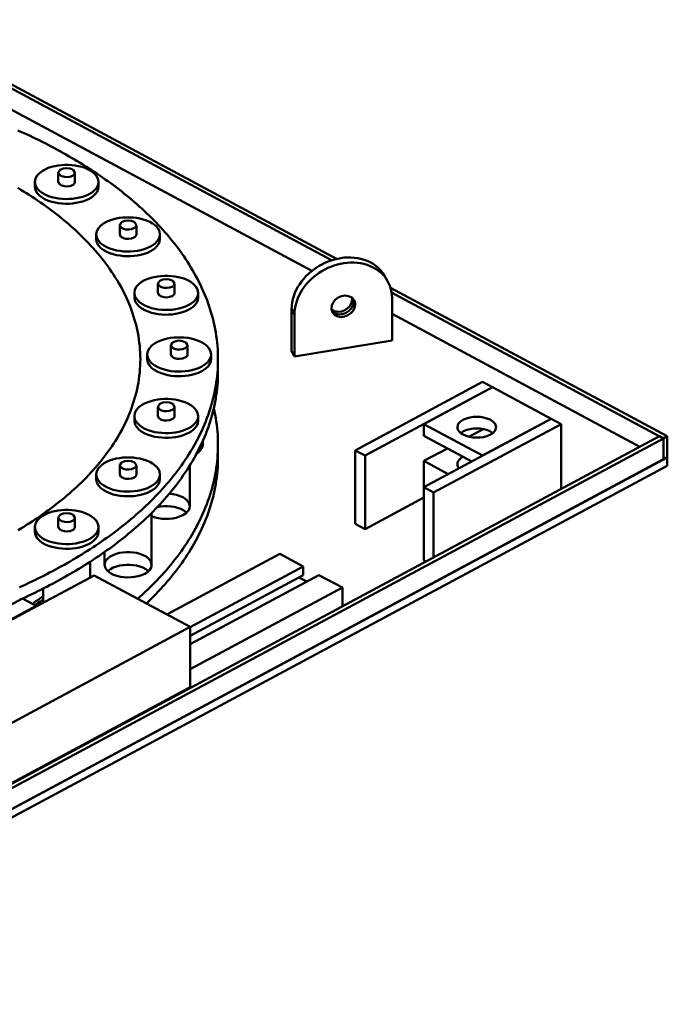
# Model space of a CAD drawing. Header units: millimetres. Extents: x 0 to 841, y 0 to 594.
# Tile 7 of 32: x 132 to 172, y 144 to 204. Entities that reach past the tile are written whole.
import ezdxf

# ---------------------------------------------------------------- set-up
doc = ezdxf.new("R2010")
doc.units = ezdxf.units.MM
doc.layers.add('VIS', color=7, linetype='CONTINUOUS', lineweight=50)

msp = doc.modelspace()

# ---------------------------------------------------------------- linework, layer by layer
at = {"layer": 'VIS'}
for points in [[(123.94, 204.498), (151.276, 189.822)], [(123.95, 204.235), (150.96, 189.734)], [(123.951, 202.944), (149.761, 189.086)], [(144, 183.672), (143.998, 183.877), (143.991, 184.081), (143.981, 184.286), (143.966, 184.491), (143.947, 184.695), (143.923, 184.898), (143.896, 185.101), (143.864, 185.304), (143.828, 185.506), (143.788, 185.707), (143.744, 185.907), (143.696, 186.106), (143.644, 186.305), (143.589, 186.502), (143.529, 186.698), (143.466, 186.893), (143.399, 187.087), (143.329, 187.28), (143.255, 187.471), (143.178, 187.661), (143.098, 187.849), (143.014, 188.036), (142.927, 188.222), (142.836, 188.406), (142.743, 188.589), (142.647, 188.77), (142.548, 188.949), (142.446, 189.127), (142.341, 189.303), (142.234, 189.478), (142.124, 189.651), (142.012, 189.822), (141.897, 189.992), (141.779, 190.16), (141.66, 190.327), (141.538, 190.492), (141.414, 190.655), (141.288, 190.816), (141.159, 190.976), (141.029, 191.134), (140.897, 191.291), (140.762, 191.446), (140.626, 191.599), (140.488, 191.751), (140.349, 191.901), (140.208, 192.05), (140.065, 192.197), (139.92, 192.342), (139.774, 192.486), (139.626, 192.628), (139.477, 192.769), (139.327, 192.908), (139.175, 193.045), (139.021, 193.182), (138.867, 193.316), (138.711, 193.449), (138.554, 193.581), (138.396, 193.711), (138.236, 193.84), (138.076, 193.968), (137.914, 194.094), (137.751, 194.218), (137.587, 194.341), (137.422, 194.463), (137.256, 194.584), (137.09, 194.703), (136.922, 194.821), (136.753, 194.937), (136.583, 195.052), (136.413, 195.166), (136.242, 195.279), (136.07, 195.39), (135.897, 195.5), (135.723, 195.609), (135.548, 195.716), (135.373, 195.823), (135.197, 195.928), (135.02, 196.032), (134.843, 196.134), (134.665, 196.236), (134.486, 196.336), (134.307, 196.436), (134.127, 196.534), (133.946, 196.631), (133.765, 196.726), (133.583, 196.821), (133.401, 196.915), (133.218, 197.007), (133.034, 197.099), (132.85, 197.189), (132.666, 197.278), (132.481, 197.366), (132.295, 197.454), (132.109, 197.54), (131.922, 197.625), (131.735, 197.709)], [(136.677, 194.543), (136.639, 194.748), (136.538, 194.932), (136.395, 195.085), (136.228, 195.212), (136.046, 195.315), (135.853, 195.399), (135.654, 195.466), (135.451, 195.517), (135.244, 195.555), (135.036, 195.579), (134.826, 195.591), (134.617, 195.591), (134.407, 195.579), (134.199, 195.555), (133.992, 195.517), (133.789, 195.466), (133.59, 195.399), (133.397, 195.315), (133.215, 195.212), (133.048, 195.085), (132.905, 194.932), (132.804, 194.748), (132.767, 194.543)], [(135.232, 195.117), (135.122, 195.286), (134.93, 195.367), (134.722, 195.391), (134.513, 195.367), (134.321, 195.286), (134.212, 195.117)], [(132.767, 194.543), (132.806, 194.334), (132.91, 194.149), (133.056, 193.994), (133.227, 193.866), (133.414, 193.763), (133.61, 193.68), (133.813, 193.614), (134.021, 193.563), (134.231, 193.527), (134.443, 193.504), (134.657, 193.494), (134.87, 193.497), (135.083, 193.512), (135.295, 193.54), (135.504, 193.581), (135.71, 193.638), (135.911, 193.71), (136.104, 193.801)], [(132.767, 194.543), (132.767, 194.256)], [(134.212, 195.117), (134.287, 194.973), (134.432, 194.892), (134.594, 194.852), (134.76, 194.844), (134.926, 194.866), (135.082, 194.923)], [(134.212, 195.117), (134.212, 194.543)], [(134.212, 194.543), (134.287, 194.4), (134.432, 194.318), (134.594, 194.278), (134.76, 194.27), (134.926, 194.292), (135.082, 194.35)], [(135.082, 194.923), (135.119, 194.945), (135.153, 194.971), (135.183, 195.001), (135.208, 195.035), (135.225, 195.075), (135.232, 195.117)], [(135.082, 194.35), (135.119, 194.371), (135.153, 194.397), (135.183, 194.427), (135.208, 194.462), (135.225, 194.501), (135.232, 194.543)], [(135.232, 195.117), (135.232, 194.543)], [(136.104, 193.801), (136.245, 193.885), (136.376, 193.984), (136.492, 194.098), (136.588, 194.231), (136.653, 194.381), (136.677, 194.543)], [(136.677, 194.543), (136.677, 194.256)], [(139.24, 183.672), (139.238, 183.876), (139.23, 184.08), (139.218, 184.285), (139.2, 184.488), (139.178, 184.692), (139.151, 184.894), (139.119, 185.097), (139.083, 185.298), (139.041, 185.498), (138.996, 185.697), (138.945, 185.896), (138.89, 186.093), (138.831, 186.288), (138.767, 186.483), (138.7, 186.676), (138.628, 186.867), (138.552, 187.057), (138.472, 187.246), (138.389, 187.432), (138.301, 187.617), (138.211, 187.801), (138.116, 187.982), (138.018, 188.162), (137.917, 188.34), (137.813, 188.516), (137.706, 188.69), (137.596, 188.862), (137.482, 189.032), (137.366, 189.201), (137.248, 189.367), (137.126, 189.532), (137.002, 189.695), (136.876, 189.855), (136.747, 190.014), (136.616, 190.171), (136.483, 190.326), (136.347, 190.48), (136.21, 190.631), (136.07, 190.781), (135.929, 190.928), (135.785, 191.074), (135.64, 191.218), (135.493, 191.36), (135.344, 191.501), (135.194, 191.639), (135.042, 191.776), (134.889, 191.911), (134.734, 192.045), (134.577, 192.177), (134.419, 192.307), (134.26, 192.435), (134.099, 192.562), (133.938, 192.687), (133.775, 192.811), (133.61, 192.932), (133.445, 193.053), (133.279, 193.172), (133.111, 193.289), (132.942, 193.404), (132.773, 193.519), (132.602, 193.631), (132.43, 193.743), (132.258, 193.852), (132.084, 193.961), (131.91, 194.068), (131.735, 194.173)], [(139.24, 183.672), (139.238, 183.876), (139.23, 184.08), (139.218, 184.285), (139.2, 184.488), (139.178, 184.692), (139.151, 184.894), (139.119, 185.097), (139.083, 185.298), (139.041, 185.498), (138.996, 185.697), (138.945, 185.896), (138.89, 186.093), (138.831, 186.288), (138.767, 186.483), (138.7, 186.676), (138.628, 186.867), (138.552, 187.057), (138.472, 187.246), (138.389, 187.432), (138.301, 187.617), (138.211, 187.801), (138.116, 187.982), (138.018, 188.162), (137.917, 188.34), (137.813, 188.516), (137.706, 188.69), (137.596, 188.862), (137.482, 189.032), (137.366, 189.201), (137.248, 189.367), (137.126, 189.532), (137.002, 189.695), (136.876, 189.855), (136.747, 190.014), (136.616, 190.171), (136.483, 190.326), (136.347, 190.48), (136.21, 190.631), (136.07, 190.781), (135.929, 190.928), (135.785, 191.074), (135.64, 191.218), (135.493, 191.36), (135.344, 191.501), (135.194, 191.639), (135.042, 191.776), (134.889, 191.911), (134.734, 192.045), (134.577, 192.177), (134.419, 192.307), (134.26, 192.435), (134.099, 192.562), (133.938, 192.687), (133.775, 192.811), (133.61, 192.932), (133.445, 193.053), (133.279, 193.172), (133.111, 193.289), (132.942, 193.404), (132.773, 193.519), (132.602, 193.631), (132.43, 193.743), (132.258, 193.852), (132.084, 193.961), (131.91, 194.068), (131.735, 194.173)], [(132.767, 194.256), (132.806, 194.048), (132.91, 193.862), (133.056, 193.707), (133.227, 193.58), (133.414, 193.476), (133.61, 193.393), (133.813, 193.327), (134.021, 193.276), (134.231, 193.24), (134.443, 193.217), (134.657, 193.207), (134.87, 193.21), (135.083, 193.225), (135.295, 193.253), (135.504, 193.294), (135.71, 193.351), (135.911, 193.423), (136.104, 193.514)], [(136.104, 193.514), (136.245, 193.598), (136.376, 193.697), (136.492, 193.812), (136.588, 193.944), (136.653, 194.095), (136.677, 194.256)], [(140.444, 191.324), (140.406, 191.53), (140.305, 191.713), (140.163, 191.867), (139.995, 191.993), (139.813, 192.096), (139.62, 192.18), (139.421, 192.247), (139.218, 192.298), (139.011, 192.336), (138.803, 192.36), (138.594, 192.372), (138.384, 192.372), (138.174, 192.36), (137.966, 192.336), (137.759, 192.298), (137.556, 192.247), (137.357, 192.18), (137.164, 192.096), (136.982, 191.993), (136.815, 191.867), (136.672, 191.713), (136.571, 191.53), (136.534, 191.324)], [(138.999, 191.898), (138.889, 192.067), (138.697, 192.148), (138.489, 192.172), (138.281, 192.148), (138.088, 192.067), (137.979, 191.898)], [(137.979, 191.898), (138.054, 191.755), (138.199, 191.673), (138.361, 191.633), (138.527, 191.625), (138.693, 191.647), (138.849, 191.704)], [(137.979, 191.898), (137.979, 191.324)], [(138.849, 191.704), (138.886, 191.726), (138.92, 191.752), (138.951, 191.782), (138.976, 191.817), (138.993, 191.856), (138.999, 191.898)], [(138.999, 191.898), (138.999, 191.324)], [(136.534, 191.324), (136.573, 191.116), (136.677, 190.93), (136.823, 190.775), (136.994, 190.648), (137.181, 190.544), (137.377, 190.461), (137.58, 190.395), (137.788, 190.344), (137.998, 190.308), (138.21, 190.285), (138.424, 190.275), (138.637, 190.278), (138.85, 190.293), (139.062, 190.321), (139.271, 190.362), (139.477, 190.419), (139.678, 190.491), (139.871, 190.582)], [(136.534, 191.324), (136.534, 191.037)], [(136.534, 191.037), (136.573, 190.829), (136.677, 190.643), (136.823, 190.488), (136.994, 190.361), (137.181, 190.257), (137.377, 190.174), (137.58, 190.108), (137.788, 190.058), (137.998, 190.021), (138.21, 189.998), (138.424, 189.988), (138.637, 189.991), (138.85, 190.006), (139.062, 190.034), (139.271, 190.076), (139.477, 190.132), (139.678, 190.204), (139.871, 190.295)], [(137.979, 191.324), (138.054, 191.181), (138.199, 191.099), (138.361, 191.059), (138.527, 191.051), (138.693, 191.073), (138.849, 191.131)], [(138.849, 191.131), (138.886, 191.153), (138.92, 191.178), (138.951, 191.208), (138.976, 191.243), (138.993, 191.282), (138.999, 191.324)], [(139.871, 190.582), (140.012, 190.666), (140.143, 190.765), (140.26, 190.88), (140.355, 191.012), (140.42, 191.163), (140.444, 191.324)], [(139.871, 190.295), (140.012, 190.379), (140.143, 190.478), (140.26, 190.593), (140.355, 190.726), (140.42, 190.876), (140.444, 191.037)], [(140.444, 191.324), (140.444, 191.037)], [(154.219, 188.778), (154.109, 188.951), (153.982, 189.112), (153.839, 189.259), (153.683, 189.392), (153.515, 189.51), (153.338, 189.613), (153.152, 189.7), (152.96, 189.772), (152.763, 189.828), (152.562, 189.87), (152.359, 189.897), (152.154, 189.91), (151.949, 189.911), (151.744, 189.898), (151.54, 189.873), (151.339, 189.836), (151.139, 189.787), (150.943, 189.728), (150.75, 189.658), (150.561, 189.578), (150.377, 189.488), (150.198, 189.388), (150.024, 189.279), (149.856, 189.16), (149.695, 189.033), (149.541, 188.898), (149.395, 188.754), (149.257, 188.602), (149.128, 188.442), (149.009, 188.275), (148.901, 188.101), (148.803, 187.921), (148.718, 187.734), (148.647, 187.542), (148.589, 187.345), (148.547, 187.144), (148.52, 186.941), (148.512, 186.736)], [(154.398, 188.464), (154.288, 188.637), (154.161, 188.797), (154.018, 188.945), (153.862, 189.078), (153.695, 189.196), (153.517, 189.299), (153.331, 189.386), (153.139, 189.458), (152.942, 189.514), (152.741, 189.556), (152.538, 189.583), (152.333, 189.596), (152.128, 189.596), (151.923, 189.584), (151.72, 189.559), (151.518, 189.522), (151.318, 189.473), (151.122, 189.414), (150.929, 189.344), (150.74, 189.264), (150.556, 189.173), (150.377, 189.074), (150.203, 188.964), (150.036, 188.846), (149.875, 188.719), (149.721, 188.583), (149.574, 188.44), (149.436, 188.288), (149.308, 188.128), (149.188, 187.961), (149.08, 187.787), (148.983, 187.606), (148.898, 187.42), (148.826, 187.228), (148.768, 187.031), (148.726, 186.83), (148.7, 186.627), (148.691, 186.422)], [(142.782, 187.736), (142.744, 187.941), (142.643, 188.125), (142.501, 188.278), (142.334, 188.405), (142.151, 188.508), (141.959, 188.592), (141.76, 188.659), (141.557, 188.71), (141.35, 188.747), (141.142, 188.772), (140.932, 188.784), (140.722, 188.784), (140.513, 188.772), (140.304, 188.747), (140.098, 188.71), (139.894, 188.659), (139.695, 188.592), (139.503, 188.508), (139.321, 188.405), (139.153, 188.278), (139.011, 188.125), (138.91, 187.941), (138.872, 187.736)], [(141.337, 188.31), (141.228, 188.479), (141.035, 188.56), (140.827, 188.584), (140.619, 188.56), (140.427, 188.479), (140.317, 188.31)], [(154.398, 188.464), (154.219, 188.778)], [(140.317, 188.31), (140.393, 188.166), (140.537, 188.084), (140.699, 188.045), (140.866, 188.037), (141.031, 188.059), (141.188, 188.116)], [(140.317, 188.31), (140.317, 187.736)], [(141.188, 188.116), (141.225, 188.138), (141.259, 188.164), (141.289, 188.194), (141.314, 188.228), (141.331, 188.268), (141.337, 188.31)], [(141.337, 188.31), (141.337, 187.736)], [(154.672, 187.405), (154.665, 187.59), (154.643, 187.772), (154.605, 187.953), (154.551, 188.129), (154.482, 188.3), (154.398, 188.464)], [(154.578, 188.049), (171.547, 178.939)], [(138.872, 187.736), (138.911, 187.527), (139.015, 187.342), (139.162, 187.187), (139.333, 187.059), (139.519, 186.956), (139.716, 186.873), (139.919, 186.807), (140.126, 186.756), (140.337, 186.72), (140.549, 186.697), (140.762, 186.687), (140.976, 186.689), (141.189, 186.705), (141.4, 186.733), (141.61, 186.774), (141.816, 186.83), (142.016, 186.903), (142.21, 186.994)], [(138.872, 187.736), (138.872, 187.449)], [(138.872, 187.449), (138.911, 187.24), (139.015, 187.055), (139.162, 186.9), (139.333, 186.773), (139.519, 186.669), (139.716, 186.586), (139.919, 186.52), (140.126, 186.469), (140.337, 186.433), (140.549, 186.41), (140.762, 186.4), (140.976, 186.403), (141.189, 186.418), (141.4, 186.446), (141.61, 186.487), (141.816, 186.544), (142.016, 186.616), (142.21, 186.707)], [(140.317, 187.736), (140.393, 187.593), (140.537, 187.511), (140.699, 187.471), (140.866, 187.463), (141.031, 187.485), (141.188, 187.542)], [(141.188, 187.542), (141.225, 187.564), (141.259, 187.59), (141.289, 187.62), (141.314, 187.655), (141.331, 187.694), (141.337, 187.736)], [(142.21, 186.994), (142.35, 187.078), (142.481, 187.177), (142.598, 187.291), (142.694, 187.424), (142.759, 187.574), (142.782, 187.736)], [(142.21, 186.707), (142.35, 186.791), (142.481, 186.89), (142.598, 187.005), (142.694, 187.137), (142.759, 187.287), (142.782, 187.449)], [(142.782, 187.736), (142.782, 187.449)], [(151.017, 186.534), (150.953, 186.741), (150.973, 186.956), (151.062, 187.154), (151.201, 187.321), (151.376, 187.45), (151.576, 187.535), (151.79, 187.57), (152.006, 187.545), (152.201, 187.453), (152.346, 187.293)], [(150.957, 186.708), (151.145, 186.606), (151.356, 186.571), (151.57, 186.596), (151.771, 186.671), (151.949, 186.79), (152.096, 186.948), (152.196, 187.137), (152.234, 187.348)], [(152.234, 187.348), (152.234, 187.362), (152.233, 187.376), (152.232, 187.391), (152.231, 187.405), (152.229, 187.419), (152.227, 187.433)], [(152.323, 187.191), (152.323, 187.221), (152.32, 187.251), (152.316, 187.28), (152.311, 187.31), (152.303, 187.339), (152.294, 187.367)], [(152.346, 187.293), (152.367, 187.253), (152.383, 187.211), (152.397, 187.168), (152.406, 187.124), (152.411, 187.079), (152.413, 187.034)], [(154.645, 187.755), (171.306, 178.81)], [(154.672, 184.824), (154.672, 187.405)], [(148.691, 186.422), (148.512, 186.736)], [(148.512, 186.736), (148.512, 184.154)], [(150.98, 186.617), (151.158, 186.48), (151.376, 186.419), (151.602, 186.427), (151.818, 186.494), (152.012, 186.611), (152.171, 186.772), (152.282, 186.969), (152.323, 187.191)], [(152.413, 187.034), (152.376, 186.826), (152.279, 186.639), (152.136, 186.483), (151.962, 186.363), (151.765, 186.286), (151.556, 186.257), (151.346, 186.285), (151.157, 186.377), (151.017, 186.534)], [(148.691, 186.422), (148.691, 183.84)], [(154.672, 186.449), (169.864, 178.293)], [(143.575, 183.958), (143.537, 184.164), (143.436, 184.347), (143.294, 184.501), (143.127, 184.627), (142.944, 184.731), (142.752, 184.814), (142.553, 184.881), (142.349, 184.932), (142.143, 184.97), (141.934, 184.994), (141.725, 185.007), (141.515, 185.007), (141.306, 184.994), (141.097, 184.97), (140.891, 184.932), (140.687, 184.881), (140.488, 184.814), (140.296, 184.731), (140.113, 184.627), (139.946, 184.501), (139.804, 184.347), (139.703, 184.164), (139.665, 183.958)], [(142.13, 184.532), (142.021, 184.702), (141.828, 184.782), (141.62, 184.806), (141.412, 184.782), (141.219, 184.702), (141.11, 184.532)], [(141.11, 184.532), (141.185, 184.389), (141.33, 184.307), (141.492, 184.267), (141.659, 184.259), (141.824, 184.281), (141.981, 184.338)], [(141.11, 184.532), (141.11, 183.958)], [(141.981, 184.338), (142.017, 184.36), (142.051, 184.386), (142.082, 184.416), (142.107, 184.451), (142.124, 184.49), (142.13, 184.532)], [(142.13, 184.532), (142.13, 183.958)], [(148.691, 183.84), (154.672, 184.824)], [(131.743, 173.175), (131.918, 173.28), (132.092, 173.387), (132.265, 173.496), (132.438, 173.605), (132.609, 173.717), (132.78, 173.829), (132.949, 173.944), (133.118, 174.059), (133.285, 174.176), (133.452, 174.295), (133.617, 174.415), (133.781, 174.537), (133.944, 174.661), (134.106, 174.786), (134.266, 174.913), (134.425, 175.041), (134.583, 175.171), (134.739, 175.303), (134.894, 175.436), (135.047, 175.571), (135.199, 175.708), (135.349, 175.847), (135.498, 175.987), (135.644, 176.129), (135.79, 176.273), (135.933, 176.419), (136.074, 176.567), (136.214, 176.716), (136.351, 176.868), (136.486, 177.021), (136.619, 177.176), (136.75, 177.333), (136.879, 177.492), (137.005, 177.652), (137.129, 177.815), (137.25, 177.979), (137.369, 178.146), (137.485, 178.314), (137.598, 178.485), (137.708, 178.657), (137.815, 178.831), (137.919, 179.007), (138.02, 179.184), (138.118, 179.364), (138.212, 179.545), (138.303, 179.728), (138.39, 179.913), (138.473, 180.1), (138.553, 180.288), (138.629, 180.478), (138.7, 180.669), (138.768, 180.862), (138.831, 181.057), (138.891, 181.252), (138.945, 181.449), (138.996, 181.647), (139.042, 181.846), (139.083, 182.047), (139.119, 182.248), (139.151, 182.45), (139.178, 182.652), (139.2, 182.855), (139.218, 183.059), (139.23, 183.263), (139.238, 183.467), (139.24, 183.672)], [(131.743, 173.175), (131.918, 173.28), (132.092, 173.387), (132.265, 173.496), (132.438, 173.605), (132.609, 173.717), (132.78, 173.829), (132.949, 173.944), (133.118, 174.059), (133.285, 174.176), (133.452, 174.295), (133.617, 174.415), (133.781, 174.537), (133.944, 174.661), (134.106, 174.786), (134.266, 174.913), (134.425, 175.041), (134.583, 175.171), (134.739, 175.303), (134.894, 175.436), (135.047, 175.571), (135.199, 175.708), (135.349, 175.847), (135.498, 175.987), (135.644, 176.129), (135.79, 176.273), (135.933, 176.419), (136.074, 176.567), (136.214, 176.716), (136.351, 176.868), (136.486, 177.021), (136.619, 177.176), (136.75, 177.333), (136.879, 177.492), (137.005, 177.652), (137.129, 177.815), (137.25, 177.979), (137.369, 178.146), (137.485, 178.314), (137.598, 178.485), (137.708, 178.657), (137.815, 178.831), (137.919, 179.007), (138.02, 179.184), (138.118, 179.364), (138.212, 179.545), (138.303, 179.728), (138.39, 179.913), (138.473, 180.1), (138.553, 180.288), (138.629, 180.478), (138.7, 180.669), (138.768, 180.862), (138.831, 181.057), (138.891, 181.252), (138.945, 181.449), (138.996, 181.647), (139.042, 181.846), (139.083, 182.047), (139.119, 182.248), (139.151, 182.45), (139.178, 182.652), (139.2, 182.855), (139.218, 183.059), (139.23, 183.263), (139.238, 183.467), (139.24, 183.672)], [(134.042, 170.764), (134.223, 170.862), (134.404, 170.961), (134.584, 171.061), (134.763, 171.163), (134.942, 171.266), (135.12, 171.37), (135.297, 171.475), (135.474, 171.581), (135.65, 171.689), (135.825, 171.798), (135.999, 171.908), (136.172, 172.02), (136.345, 172.132), (136.517, 172.246), (136.688, 172.361), (136.858, 172.478), (137.027, 172.596), (137.195, 172.715), (137.362, 172.836), (137.528, 172.958), (137.694, 173.081), (137.858, 173.206), (138.021, 173.332), (138.183, 173.46), (138.343, 173.589), (138.503, 173.72), (138.661, 173.852), (138.818, 173.985), (138.974, 174.12), (139.129, 174.257), (139.282, 174.394), (139.434, 174.534), (139.584, 174.675), (139.733, 174.818), (139.88, 174.962), (140.026, 175.108), (140.17, 175.255), (140.313, 175.404), (140.454, 175.554), (140.593, 175.707), (140.73, 175.86), (140.865, 176.016), (140.999, 176.173), (141.131, 176.332), (141.26, 176.492), (141.387, 176.654), (141.513, 176.818), (141.636, 176.983), (141.757, 177.151), (141.875, 177.319), (141.991, 177.49), (142.105, 177.662), (142.216, 177.835), (142.324, 178.011), (142.43, 178.188), (142.533, 178.367), (142.633, 178.547), (142.73, 178.729), (142.824, 178.912), (142.915, 179.097), (143.003, 179.283), (143.088, 179.471), (143.169, 179.661), (143.247, 179.852), (143.322, 180.044), (143.393, 180.237), (143.46, 180.432), (143.524, 180.628), (143.584, 180.825), (143.64, 181.024), (143.693, 181.223), (143.741, 181.423), (143.786, 181.625), (143.826, 181.827), (143.862, 182.03), (143.894, 182.234), (143.922, 182.438), (143.946, 182.643), (143.965, 182.848), (143.981, 183.053), (143.991, 183.259), (143.998, 183.465), (144, 183.672)], [(139.24, 183.672), (139.24, 183.672)], [(139.665, 183.958), (139.704, 183.75), (139.808, 183.564), (139.954, 183.409), (140.126, 183.282), (140.312, 183.178), (140.509, 183.095), (140.712, 183.029), (140.919, 182.979), (141.13, 182.942), (141.342, 182.919), (141.555, 182.909), (141.769, 182.912), (141.982, 182.927), (142.193, 182.955), (142.403, 182.997), (142.608, 183.053), (142.809, 183.125), (143.002, 183.216)], [(139.665, 183.958), (139.665, 183.672)], [(139.665, 183.672), (139.704, 183.463), (139.808, 183.277), (139.954, 183.122), (140.126, 182.995), (140.312, 182.891), (140.509, 182.808), (140.712, 182.742), (140.919, 182.692), (141.13, 182.655), (141.342, 182.633), (141.555, 182.623), (141.769, 182.625), (141.982, 182.64), (142.193, 182.668), (142.403, 182.71), (142.608, 182.766), (142.809, 182.838), (143.002, 182.929)], [(141.11, 183.958), (141.185, 183.815), (141.33, 183.733), (141.492, 183.693), (141.659, 183.685), (141.824, 183.707), (141.981, 183.765)], [(141.981, 183.765), (142.017, 183.787), (142.051, 183.812), (142.082, 183.842), (142.107, 183.877), (142.124, 183.916), (142.13, 183.958)], [(143.002, 183.216), (143.143, 183.3), (143.274, 183.399), (143.391, 183.514), (143.487, 183.647), (143.552, 183.797), (143.575, 183.958)], [(143.002, 182.929), (143.143, 183.014), (143.274, 183.112), (143.391, 183.227), (143.487, 183.36), (143.552, 183.51), (143.575, 183.672)], [(143.575, 183.958), (143.575, 183.672)], [(144, 183.672), (144, 182.897)], [(148.691, 183.84), (148.512, 184.154)], [(134.042, 169.989), (134.223, 170.087), (134.404, 170.187), (134.584, 170.287), (134.763, 170.389), (134.942, 170.491), (135.12, 170.595), (135.297, 170.701), (135.474, 170.807), (135.65, 170.915), (135.825, 171.023), (135.999, 171.134), (136.172, 171.245), (136.345, 171.358), (136.517, 171.472), (136.688, 171.587), (136.858, 171.704), (137.027, 171.822), (137.195, 171.941), (137.362, 172.062), (137.528, 172.184), (137.694, 172.307), (137.858, 172.432), (138.021, 172.558), (138.183, 172.686), (138.343, 172.815), (138.503, 172.945), (138.661, 173.077), (138.818, 173.211), (138.974, 173.346), (139.129, 173.482), (139.282, 173.62), (139.434, 173.76), (139.584, 173.901), (139.733, 174.043), (139.88, 174.187), (140.026, 174.333), (140.17, 174.48), (140.313, 174.629), (140.454, 174.78), (140.593, 174.932), (140.73, 175.086), (140.865, 175.241), (140.999, 175.399), (141.131, 175.557), (141.26, 175.718), (141.387, 175.88), (141.513, 176.044), (141.636, 176.209), (141.757, 176.376), (141.875, 176.545), (141.991, 176.715), (142.105, 176.887), (142.216, 177.061), (142.324, 177.236), (142.43, 177.413), (142.533, 177.592), (142.633, 177.772), (142.73, 177.954), (142.824, 178.138), (142.915, 178.322), (143.003, 178.509), (143.088, 178.697), (143.169, 178.886), (143.247, 179.077), (143.322, 179.269), (143.393, 179.463), (143.46, 179.658), (143.524, 179.854), (143.584, 180.051), (143.64, 180.249), (143.693, 180.449), (143.741, 180.649), (143.786, 180.85), (143.826, 181.053), (143.862, 181.255), (143.894, 181.459), (143.922, 181.663), (143.946, 181.868), (143.965, 182.073), (143.981, 182.279), (143.991, 182.485), (143.998, 182.691), (144, 182.897)], [(160.226, 182.269), (152.412, 178.074)], [(160.827, 181.946), (153.014, 177.751)], [(160.827, 181.946), (156.62, 179.688)], [(160.226, 182.269), (160.827, 181.946)], [(160.827, 181.946), (164.433, 180.01)], [(142.782, 180.181), (142.744, 180.386), (142.643, 180.569), (142.501, 180.723), (142.334, 180.85), (142.151, 180.953), (141.959, 181.037), (141.76, 181.103), (141.557, 181.155), (141.35, 181.192), (141.142, 181.217), (140.932, 181.229), (140.722, 181.229), (140.513, 181.217), (140.304, 181.192), (140.098, 181.155), (139.894, 181.103), (139.695, 181.037), (139.503, 180.953), (139.321, 180.85), (139.153, 180.723), (139.011, 180.569), (138.91, 180.386), (138.872, 180.181)], [(141.337, 180.754), (141.228, 180.924), (141.035, 181.004), (140.827, 181.028), (140.619, 181.004), (140.427, 180.924), (140.317, 180.754)], [(140.317, 180.754), (140.393, 180.611), (140.537, 180.529), (140.699, 180.489), (140.866, 180.481), (141.031, 180.504), (141.188, 180.561)], [(140.317, 180.754), (140.317, 180.181)], [(141.188, 180.561), (141.225, 180.583), (141.259, 180.608), (141.289, 180.638), (141.314, 180.673), (141.331, 180.712), (141.337, 180.754)], [(141.337, 180.754), (141.337, 180.181)], [(144, 178.422), (143.998, 178.628), (143.991, 178.833), (143.981, 179.037), (143.966, 179.242), (143.946, 179.446), (143.923, 179.65), (143.895, 179.853), (143.864, 180.056), (143.828, 180.258), (143.788, 180.459), (143.744, 180.66)], [(138.872, 180.181), (138.911, 179.972), (139.015, 179.786), (139.162, 179.631), (139.333, 179.504), (139.519, 179.401), (139.716, 179.317), (139.919, 179.251), (140.126, 179.201), (140.337, 179.165), (140.549, 179.142), (140.762, 179.132), (140.976, 179.134), (141.189, 179.149), (141.4, 179.177), (141.61, 179.219), (141.816, 179.275), (142.016, 179.348), (142.21, 179.439)], [(138.872, 180.181), (138.872, 179.894)], [(140.317, 180.181), (140.393, 180.037), (140.537, 179.955), (140.699, 179.916), (140.866, 179.908), (141.031, 179.93), (141.188, 179.987)], [(141.188, 179.987), (141.225, 180.009), (141.259, 180.035), (141.289, 180.065), (141.314, 180.099), (141.331, 180.139), (141.337, 180.181)], [(142.21, 179.439), (142.35, 179.523), (142.481, 179.621), (142.598, 179.736), (142.694, 179.869), (142.759, 180.019), (142.782, 180.181)], [(142.782, 180.181), (142.782, 179.894)], [(158.675, 179.494), (158.734, 179.693), (158.874, 179.848), (159.051, 179.96), (159.245, 180.039), (159.448, 180.092), (159.656, 180.123), (159.865, 180.133), (160.075, 180.123), (160.283, 180.092), (160.485, 180.039), (160.68, 179.96), (160.856, 179.848), (160.996, 179.693), (161.055, 179.494)], [(138.872, 179.894), (138.911, 179.685), (139.015, 179.5), (139.162, 179.344), (139.333, 179.217), (139.519, 179.114), (139.716, 179.03), (139.919, 178.964), (140.126, 178.914), (140.337, 178.878), (140.549, 178.855), (140.762, 178.845), (140.976, 178.847), (141.189, 178.862), (141.4, 178.89), (141.61, 178.932), (141.816, 178.988), (142.016, 179.061), (142.21, 179.152)], [(142.21, 179.152), (142.35, 179.236), (142.481, 179.334), (142.598, 179.449), (142.694, 179.582), (142.759, 179.732), (142.782, 179.894)], [(164.433, 180.01), (156.62, 175.815)], [(156.62, 178.97), (156.62, 179.688)], [(156.62, 179.688), (160.226, 177.751)], [(165.034, 179.688), (157.221, 175.493)], [(159.024, 179.042), (158.938, 179.093), (158.859, 179.153), (158.787, 179.223), (158.729, 179.304), (158.69, 179.395), (158.675, 179.494)], [(161.055, 179.494), (160.995, 179.293), (160.852, 179.137), (160.672, 179.024), (160.475, 178.945), (160.269, 178.893), (160.058, 178.863), (159.846, 178.855), (159.634, 178.867), (159.424, 178.901), (159.219, 178.958), (159.024, 179.042)], [(164.433, 180.01), (160.226, 177.751)], [(164.433, 180.01), (165.034, 179.688)], [(165.034, 175.7), (165.034, 179.688)], [(110, 146.153), (171.066, 178.939)], [(156.62, 178.97), (159.558, 177.393)], [(158.88, 179.135), (159.057, 179.246), (159.25, 179.324), (159.451, 179.376), (159.657, 179.406), (159.865, 179.416), (160.073, 179.406), (160.279, 179.376), (160.481, 179.324), (160.674, 179.246), (160.85, 179.135)], [(160.265, 179.379), (159.389, 178.908)], [(171.066, 178.939), (171.306, 178.81)], [(171.306, 178.81), (171.547, 178.939)], [(171.547, 177.648), (171.547, 178.939)], [(110.24, 146.024), (171.306, 178.81)], [(139.085, 168.968), (139.239, 169.106), (139.392, 169.246), (139.543, 169.388), (139.694, 169.53), (139.842, 169.675), (139.989, 169.821), (140.135, 169.969), (140.278, 170.118), (140.42, 170.269), (140.561, 170.422), (140.699, 170.576), (140.836, 170.732), (140.97, 170.89), (141.103, 171.049), (141.234, 171.21), (141.362, 171.372), (141.488, 171.537), (141.613, 171.703), (141.734, 171.87), (141.854, 172.04), (141.971, 172.211), (142.086, 172.384), (142.198, 172.558), (142.307, 172.734), (142.414, 172.912), (142.518, 173.091), (142.619, 173.272), (142.717, 173.455), (142.812, 173.639), (142.904, 173.825), (142.993, 174.012), (143.078, 174.201), (143.16, 174.391), (143.239, 174.583), (143.315, 174.776), (143.386, 174.97), (143.455, 175.166), (143.519, 175.363), (143.58, 175.561), (143.637, 175.76), (143.689, 175.961), (143.738, 176.162), (143.783, 176.365), (143.824, 176.568), (143.861, 176.772), (143.893, 176.977), (143.921, 177.182), (143.945, 177.388), (143.965, 177.594), (143.98, 177.801), (143.991, 178.008), (143.998, 178.215), (144, 178.422)], [(143.065, 178.422), (143.051, 178.315), (143.012, 178.214), (142.953, 178.123), (142.88, 178.043), (142.797, 177.972), (142.707, 177.911)], [(143.035, 178.579), (143.044, 178.554), (143.051, 178.528), (143.057, 178.502), (143.062, 178.476), (143.064, 178.449), (143.065, 178.422)], [(143.065, 178.646), (143.065, 178.422)], [(144, 178.422), (144, 177.648)], [(171.306, 177.519), (171.306, 178.81)], [(171.306, 177.519), (171.306, 178.81)], [(110, 144.604), (171.547, 177.648)], [(140.444, 176.593), (140.406, 176.798), (140.305, 176.981), (140.163, 177.135), (139.995, 177.261), (139.813, 177.365), (139.62, 177.448), (139.421, 177.515), (139.218, 177.566), (139.011, 177.604), (138.803, 177.628), (138.594, 177.641), (138.384, 177.641), (138.174, 177.628), (137.966, 177.604), (137.759, 177.566), (137.556, 177.515), (137.357, 177.448), (137.164, 177.365), (136.982, 177.261), (136.815, 177.135), (136.672, 176.981), (136.571, 176.798), (136.534, 176.593)], [(139.617, 168.682), (139.765, 168.825), (139.911, 168.969), (140.056, 169.114), (140.199, 169.261), (140.341, 169.41), (140.48, 169.56), (140.619, 169.712), (140.755, 169.865), (140.889, 170.02), (141.022, 170.177), (141.153, 170.335), (141.281, 170.495), (141.408, 170.657), (141.532, 170.82), (141.654, 170.985), (141.774, 171.152), (141.892, 171.32), (142.007, 171.49), (142.12, 171.661), (142.23, 171.835), (142.337, 172.009), (142.442, 172.186), (142.544, 172.364), (142.644, 172.544), (142.74, 172.725), (142.834, 172.908), (142.924, 173.092), (143.011, 173.278), (143.095, 173.465), (143.176, 173.654), (143.254, 173.844), (143.327, 174.035), (143.398, 174.228), (143.465, 174.422), (143.528, 174.617), (143.588, 174.814), (143.643, 175.011), (143.695, 175.21), (143.743, 175.409), (143.787, 175.61), (143.827, 175.811), (143.863, 176.013), (143.895, 176.216), (143.923, 176.42), (143.946, 176.623), (143.966, 176.828), (143.981, 177.033), (143.991, 177.237), (143.998, 177.443), (144, 177.648)], [(142.802, 178.094), (142.814, 178.085), (142.826, 178.075), (142.838, 178.066), (142.849, 178.056), (142.861, 178.045), (142.872, 178.035)], [(152.412, 173.571), (152.412, 178.074)], [(152.412, 178.074), (153.014, 177.751)], [(153.014, 173.248), (153.014, 177.751)], [(158.062, 178.196), (156.62, 177.422)], [(158.675, 177.228), (158.69, 177.326), (158.729, 177.418), (158.787, 177.499), (158.859, 177.568), (158.938, 177.628), (159.024, 177.68)], [(171.306, 177.519), (171.547, 177.648)], [(171.547, 177.132), (171.547, 177.648)], [(110, 144.088), (171.547, 177.132)], [(110.24, 144.733), (171.306, 177.519)], [(138.999, 177.166), (138.889, 177.336), (138.697, 177.416), (138.489, 177.44), (138.281, 177.416), (138.088, 177.336), (137.979, 177.166)], [(137.979, 177.166), (138.054, 177.023), (138.199, 176.941), (138.361, 176.901), (138.527, 176.893), (138.693, 176.915), (138.849, 176.973)], [(137.979, 177.166), (137.979, 176.593)], [(138.849, 176.973), (138.886, 176.995), (138.92, 177.02), (138.951, 177.05), (138.976, 177.085), (138.993, 177.124), (138.999, 177.166)], [(138.999, 177.166), (138.999, 176.593)], [(142.272, 177.152), (142.272, 174.645)], [(156.62, 175.815), (156.62, 177.422)], [(156.62, 177.422), (158.116, 176.618)], [(158.775, 176.972), (158.747, 177.01), (158.723, 177.049), (158.703, 177.092), (158.688, 177.136), (158.679, 177.181), (158.675, 177.228)], [(136.534, 176.593), (136.573, 176.384), (136.677, 176.198), (136.823, 176.043), (136.994, 175.916), (137.181, 175.812), (137.377, 175.729), (137.58, 175.663), (137.788, 175.613), (137.998, 175.576), (138.21, 175.554), (138.424, 175.543), (138.637, 175.546), (138.85, 175.561), (139.062, 175.589), (139.271, 175.631), (139.477, 175.687), (139.678, 175.759), (139.871, 175.85)], [(136.534, 176.593), (136.534, 176.306)], [(137.979, 176.593), (138.054, 176.449), (138.199, 176.367), (138.361, 176.327), (138.527, 176.319), (138.693, 176.342), (138.849, 176.399)], [(138.849, 176.399), (138.886, 176.421), (138.92, 176.447), (138.951, 176.477), (138.976, 176.511), (138.993, 176.55), (138.999, 176.593)], [(139.871, 175.85), (140.012, 175.934), (140.143, 176.033), (140.26, 176.148), (140.355, 176.281), (140.42, 176.431), (140.444, 176.593)], [(140.444, 176.593), (140.444, 176.306)], [(136.534, 176.306), (136.573, 176.097), (136.677, 175.911), (136.823, 175.756), (136.994, 175.629), (137.181, 175.525), (137.377, 175.442), (137.58, 175.376), (137.788, 175.326), (137.998, 175.29), (138.21, 175.267), (138.424, 175.257), (138.637, 175.259), (138.85, 175.274), (139.062, 175.302), (139.271, 175.344), (139.477, 175.4), (139.678, 175.473), (139.871, 175.563)], [(139.871, 175.563), (140.012, 175.648), (140.143, 175.746), (140.26, 175.861), (140.355, 175.994), (140.42, 176.144), (140.444, 176.306)], [(156.62, 171.312), (156.62, 175.815)], [(156.62, 175.815), (157.221, 175.493)], [(141.012, 175.414), (141.239, 175.388), (141.462, 175.342), (141.68, 175.271), (141.886, 175.173), (142.071, 175.04), (142.214, 174.863), (142.272, 174.645)], [(157.221, 171.505), (157.221, 175.493)], [(140.272, 174.587), (140.48, 174.623), (140.69, 174.643), (140.901, 174.645), (141.111, 174.631), (141.319, 174.6), (141.524, 174.55), (141.723, 174.479), (141.911, 174.384), (142.079, 174.257)], [(142.272, 174.645), (142.255, 174.525), (142.207, 174.414), (142.136, 174.316), (142.05, 174.231), (141.953, 174.158), (141.849, 174.096)], [(156.62, 175.184), (153.014, 173.248)], [(136.677, 173.374), (136.639, 173.579), (136.538, 173.762), (136.395, 173.916), (136.228, 174.042), (136.046, 174.146), (135.853, 174.23), (135.654, 174.296), (135.451, 174.348), (135.244, 174.385), (135.036, 174.41), (134.826, 174.422), (134.617, 174.422), (134.407, 174.41), (134.199, 174.385), (133.992, 174.348), (133.789, 174.296), (133.59, 174.23), (133.397, 174.146), (133.215, 174.042), (133.048, 173.916), (132.905, 173.762), (132.804, 173.579), (132.767, 173.374)], [(135.232, 173.947), (135.122, 174.117), (134.93, 174.197), (134.722, 174.221), (134.513, 174.197), (134.321, 174.117), (134.212, 173.947)], [(139.934, 174.24), (139.934, 171.056)], [(141.849, 174.096), (141.649, 174.007), (141.44, 173.942), (141.225, 173.899), (141.008, 173.875), (140.789, 173.869), (140.57, 173.881), (140.353, 173.912), (140.14, 173.962), (139.934, 174.035)], [(134.212, 173.947), (134.287, 173.804), (134.432, 173.722), (134.594, 173.682), (134.76, 173.674), (134.926, 173.696), (135.082, 173.754)], [(134.212, 173.947), (134.212, 173.374)], [(135.082, 173.754), (135.119, 173.776), (135.153, 173.801), (135.183, 173.831), (135.208, 173.866), (135.225, 173.905), (135.232, 173.947)], [(135.232, 173.947), (135.232, 173.374)], [(152.412, 173.571), (153.014, 173.248)], [(132.767, 173.374), (132.806, 173.165), (132.91, 172.979), (133.056, 172.824), (133.227, 172.697), (133.414, 172.593), (133.61, 172.51), (133.813, 172.444), (134.021, 172.394), (134.231, 172.358), (134.443, 172.335), (134.657, 172.325), (134.87, 172.327), (135.083, 172.342), (135.295, 172.37), (135.504, 172.412), (135.71, 172.468), (135.911, 172.541), (136.104, 172.631)], [(132.767, 173.374), (132.767, 173.087)], [(132.767, 173.087), (132.806, 172.878), (132.91, 172.692), (133.056, 172.537), (133.227, 172.41), (133.414, 172.307), (133.61, 172.223), (133.813, 172.157), (134.021, 172.107), (134.231, 172.071), (134.443, 172.048), (134.657, 172.038), (134.87, 172.04), (135.083, 172.055), (135.295, 172.083), (135.504, 172.125), (135.71, 172.181), (135.911, 172.254), (136.104, 172.345)], [(134.212, 173.374), (134.287, 173.23), (134.432, 173.148), (134.594, 173.109), (134.76, 173.101), (134.926, 173.123), (135.082, 173.18)], [(135.082, 173.18), (135.119, 173.202), (135.153, 173.228), (135.183, 173.258), (135.208, 173.292), (135.225, 173.331), (135.232, 173.374)], [(136.104, 172.631), (136.245, 172.716), (136.376, 172.814), (136.492, 172.929), (136.588, 173.062), (136.653, 173.212), (136.677, 173.374)], [(136.104, 172.345), (136.245, 172.429), (136.376, 172.527), (136.492, 172.642), (136.588, 172.775), (136.653, 172.925), (136.677, 173.087)], [(136.677, 173.374), (136.677, 173.087)], [(137.044, 171.833), (137.044, 171.056)], [(137.044, 171.056), (137.093, 171.258), (137.218, 171.426), (137.383, 171.556), (137.568, 171.654), (137.764, 171.728), (137.967, 171.78), (138.175, 171.814), (138.384, 171.83), (138.594, 171.83), (138.803, 171.814), (139.01, 171.78), (139.213, 171.728), (139.41, 171.654), (139.595, 171.556), (139.759, 171.426), (139.884, 171.258), (139.934, 171.056)], [(140.874, 168.007), (147.784, 171.717)], [(147.784, 171.717), (149.227, 170.942)], [(136.167, 171.241), (136.167, 170.277)], [(139.51, 170.508), (139.311, 170.419), (139.102, 170.354), (138.888, 170.311), (138.671, 170.287), (138.453, 170.281), (138.235, 170.293), (138.018, 170.323), (137.806, 170.373), (137.599, 170.445), (137.405, 170.543), (137.231, 170.675), (137.097, 170.847), (137.044, 171.056)], [(137.237, 170.669), (137.401, 170.793), (137.584, 170.887), (137.777, 170.957), (137.977, 171.008), (138.18, 171.04), (138.386, 171.056), (138.592, 171.056), (138.797, 171.04), (139, 171.008), (139.2, 170.957), (139.393, 170.887), (139.576, 170.793), (139.741, 170.669)], [(139.934, 171.056), (139.916, 170.937), (139.868, 170.826), (139.798, 170.728), (139.711, 170.643), (139.614, 170.57), (139.51, 170.508)], [(156.62, 171.312), (156.74, 171.247)], [(131.841, 169.682), (132.027, 169.766), (132.213, 169.851), (132.398, 169.938), (132.583, 170.025), (132.767, 170.114), (132.951, 170.203), (133.134, 170.294), (133.317, 170.386), (133.499, 170.479), (133.68, 170.573), (133.861, 170.668), (134.042, 170.764)], [(132.861, 168.502), (136.407, 170.406)], [(136.407, 170.406), (142.297, 167.243)], [(142.297, 167.222), (149.227, 170.942)], [(142.297, 166.189), (150.189, 170.426)], [(142.297, 166.705), (149.227, 170.426)], [(149.227, 170.942), (149.227, 170.426)], [(150.189, 170.426), (151.631, 169.652)], [(131.841, 168.907), (132.027, 168.991), (132.213, 169.077), (132.398, 169.163), (132.583, 169.251), (132.767, 169.339), (132.951, 169.429), (133.134, 169.52), (133.317, 169.611), (133.499, 169.704), (133.68, 169.798), (133.861, 169.893), (134.042, 169.989)], [(148.96, 170.283), (149.441, 170.025)], [(133.277, 169.591), (133.277, 168.725)], [(142.297, 164.64), (151.631, 169.652)], [(151.631, 168.504), (151.631, 169.652)], [(126.057, 165.781), (132.019, 168.982)], [(132.019, 168.982), (132.861, 168.53)], [(132.623, 168.658), (132.733, 168.735), (132.843, 168.812), (132.952, 168.89), (133.061, 168.968), (133.169, 169.048), (133.277, 169.127)], [(132.775, 168.577), (132.859, 168.633), (132.943, 168.69), (133.027, 168.747), (133.11, 168.805), (133.194, 168.863), (133.277, 168.921)], [(126.898, 165.329), (132.861, 168.53)], [(126.898, 165.301), (132.861, 168.502)], [(132.861, 168.502), (132.861, 168.53)], [(128.533, 159.854), (142.297, 167.243)], [(142.297, 163.543), (142.297, 167.243)], [(128.533, 156.153), (142.297, 163.543)]]:
    msp.add_lwpolyline(points, dxfattribs=at)

doc.saveas('drawing.dxf')
